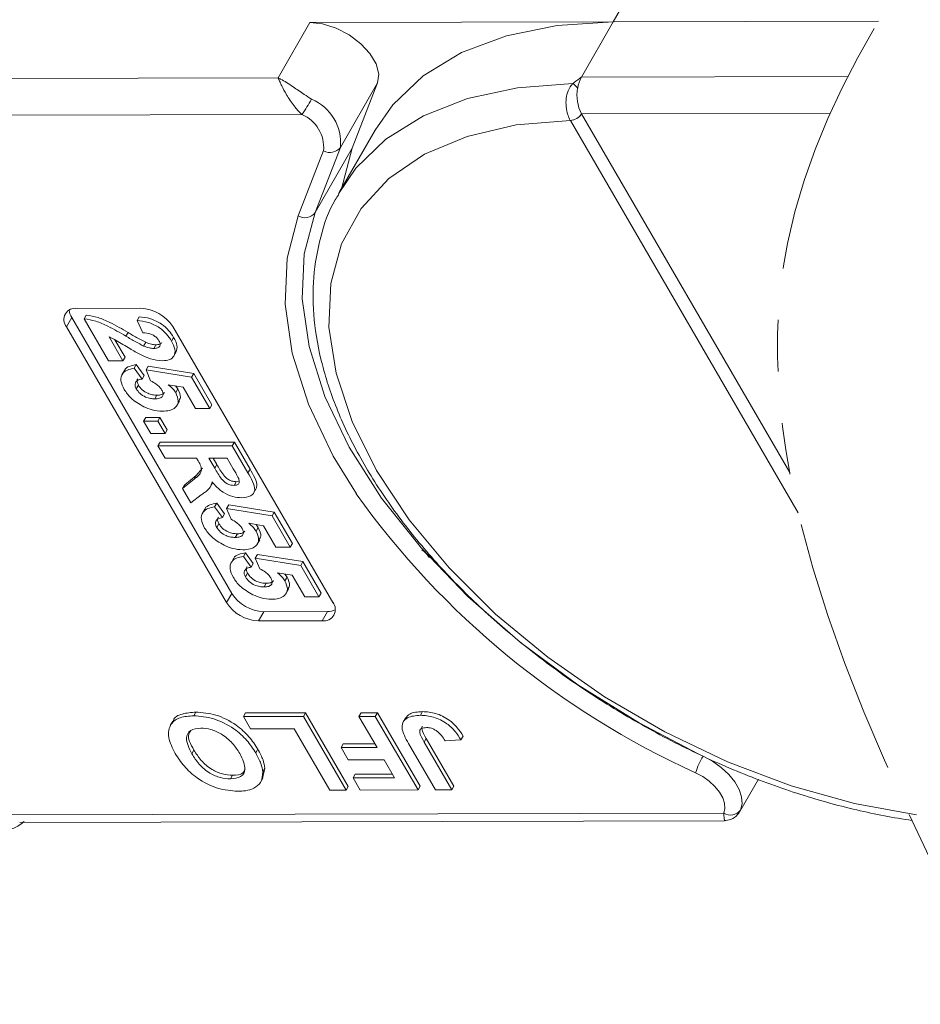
# Model space of a CAD drawing. Header units: millimetres. Extents: x 2471 to 3393, y -390 to 262.
# Tile 35 of 49: x 3143 to 3170, y 70 to 100. Entities that reach past the tile are written whole.
import ezdxf

# ---------------------------------------------------------------- set-up
doc = ezdxf.new("R2010")
doc.units = ezdxf.units.MM
doc.linetypes.add('PHANTOM2', pattern=[31.75, 15.875, -3.175, 3.175, -3.175, 3.175, -3.175])

msp = doc.modelspace()

# ---------------------------------------------------------------- linework, layer by layer
at = {"color": 7, "linetype": 'Continuous', "lineweight": 15}
for p, q in [((3160.957, 100.162), (3162.096, 102.144)), ((3151.638, 100.141), (3160.957, 100.162)), ((3159.981, 98.463), (3160.957, 100.162)), ((3169.108, 100.18), (3160.957, 100.162)), ((3151.638, 100.141), (3150.662, 98.442)), ((3150.662, 98.442), (3129.935, 98.396)), ((3168.17, 98.481), (3159.981, 98.463)), ((3152.577, 96.305), (3153.716, 98.287)), ((3152.937, 96.284), (3153.716, 98.287)), ((3129.937, 97.265), (3151.394, 97.312)), ((3159.64, 97.134), (3159.642, 97.131)), ((3159.984, 97.331), (3167.625, 97.348)), ((3159.985, 97.33), (3159.984, 97.331)), ((3166.38, 86.309), (3159.985, 97.33)), ((3153.641, 96.832), (3152.551, 94.935)), ((3159.642, 97.131), (3166.639, 85.072)), ((3151.798, 94.302), (3152.577, 96.305)), ((3152.937, 96.284), (3151.798, 94.302)), ((3152.605, 95.03), (3152.937, 96.284)), ((3152.059, 96.203), (3151.28, 94.2)), ((3144.484, 91.357), (3146.443, 91.361)), ((3144.704, 91.034), (3144.769, 91.147)), ((3146.33, 90.987), (3146.395, 91.1)), ((3144.321, 91.074), (3144.158, 90.79)), ((3149.076, 82.315), (3144.158, 90.79)), ((3149.239, 82.598), (3144.321, 91.074)), ((3145.454, 89.741), (3144.704, 91.034)), ((3146.507, 90.606), (3146.33, 90.987)), ((3147.424, 90.798), (3152.342, 82.322)), ((3145.467, 90.477), (3145.894, 89.742)), ((3145.986, 90.501), (3146.051, 90.614)), ((3145.649, 90.389), (3145.959, 89.855)), ((3146.531, 90.199), (3146.596, 90.313)), ((3146.839, 90.125), (3146.904, 90.238)), ((3147.388, 90.353), (3147.453, 90.466)), ((3147.453, 89.88), (3147.534, 90.022)), ((3145.894, 89.742), (3145.454, 89.741)), ((3145.894, 89.742), (3145.959, 89.855)), ((3146.24, 89.514), (3146.306, 89.627)), ((3146.306, 89.627), (3146.546, 89.298)), ((3146.608, 89.464), (3146.673, 89.577)), ((3146.673, 89.577), (3148.07, 89.352)), ((3145.942, 89.451), (3145.861, 89.309)), ((3146.24, 89.514), (3146.481, 89.185)), ((3146.481, 89.185), (3146.546, 89.298)), ((3146.746, 89.132), (3146.608, 89.464)), ((3146.608, 89.464), (3148.005, 89.239)), ((3148.005, 89.239), (3148.07, 89.352)), ((3148.07, 89.352), (3148.629, 88.389)), ((3146.305, 88.882), (3146.37, 88.995)), ((3147.743, 88.933), (3147.289, 89.009)), ((3147.513, 88.972), (3147.582, 88.879)), ((3148.005, 89.239), (3148.564, 88.275)), ((3146.875, 88.576), (3146.94, 88.689)), ((3147.517, 88.766), (3147.582, 88.879)), ((3148.125, 88.274), (3147.743, 88.933)), ((3147.546, 88.364), (3147.628, 88.506)), ((3148.564, 88.275), (3148.629, 88.389)), ((3148.564, 88.275), (3148.125, 88.274)), ((3146.528, 87.89), (3146.593, 88.003)), ((3146.528, 87.89), (3146.968, 87.891)), ((3146.749, 87.51), (3146.528, 87.89)), ((3146.593, 88.003), (3147.033, 88.004)), ((3146.968, 87.891), (3147.033, 88.004)), ((3146.968, 87.891), (3147.188, 87.511)), ((3147.033, 88.004), (3147.253, 87.624)), ((3147.188, 87.511), (3146.749, 87.51)), ((3147.188, 87.511), (3147.253, 87.624)), ((3146.969, 87.129), (3147.034, 87.243)), ((3147.034, 87.243), (3149.321, 87.248)), ((3149.255, 87.135), (3149.321, 87.248)), ((3149.321, 87.248), (3149.802, 86.418)), ((3146.969, 87.129), (3149.255, 87.135)), ((3147.19, 86.749), (3146.969, 87.129)), ((3149.255, 87.135), (3149.737, 86.305)), ((3148.157, 86.751), (3147.19, 86.749)), ((3148.207, 86.666), (3148.157, 86.751)), ((3149.095, 86.753), (3148.538, 86.752)), ((3148.538, 86.752), (3148.716, 86.446)), ((3148.669, 86.752), (3148.781, 86.559)), ((3148.716, 86.446), (3148.781, 86.559)), ((3149.283, 86.43), (3149.095, 86.753)), ((3148.147, 86.22), (3148.34, 86.447)), ((3149.737, 86.305), (3149.802, 86.418)), ((3147.726, 85.825), (3148.082, 86.107)), ((3147.726, 85.825), (3147.792, 85.938)), ((3147.792, 85.938), (3148.147, 86.22)), ((3148.082, 86.107), (3148.147, 86.22)), ((3148.571, 85.858), (3148.653, 86)), ((3149.308, 85.916), (3149.373, 86.029)), ((3149.373, 86.029), (3149.431, 86.039)), ((3147.984, 85.38), (3147.726, 85.825)), ((3149.907, 85.675), (3149.988, 85.817)), ((3148.298, 85.621), (3147.984, 85.38)), ((3148.712, 85.255), (3148.777, 85.368)), ((3148.777, 85.368), (3149.018, 85.039)), ((3148.414, 85.192), (3148.332, 85.05)), ((3148.712, 85.255), (3148.953, 84.925)), ((3148.953, 84.925), (3149.018, 85.039)), ((3149.079, 85.205), (3149.144, 85.318)), ((3149.218, 84.873), (3149.079, 85.205)), ((3149.079, 85.205), (3150.477, 84.979)), ((3149.144, 85.318), (3150.542, 85.093)), ((3150.477, 84.979), (3150.542, 85.093)), ((3150.542, 85.093), (3151.101, 84.129)), ((3148.776, 84.623), (3148.841, 84.736)), ((3150.214, 84.673), (3149.761, 84.75)), ((3150.477, 84.979), (3151.036, 84.016)), ((3149.346, 84.317), (3149.412, 84.43)), ((3149.985, 84.712), (3150.053, 84.62)), ((3149.988, 84.506), (3150.053, 84.62)), ((3150.596, 84.015), (3150.214, 84.673)), ((3150.018, 84.105), (3150.099, 84.247)), ((3151.036, 84.016), (3151.101, 84.129)), ((3149.595, 83.734), (3149.66, 83.847)), ((3149.66, 83.847), (3149.9, 83.517)), ((3151.036, 84.016), (3150.596, 84.015)), ((3149.296, 83.671), (3149.215, 83.529)), ((3149.595, 83.734), (3149.835, 83.404)), ((3149.835, 83.404), (3149.9, 83.517)), ((3149.962, 83.684), (3150.027, 83.797)), ((3150.101, 83.352), (3149.962, 83.684)), ((3149.962, 83.684), (3151.359, 83.458)), ((3150.027, 83.797), (3151.424, 83.572)), ((3151.359, 83.458), (3151.424, 83.572)), ((3151.424, 83.572), (3151.983, 82.608)), ((3149.659, 83.101), (3149.724, 83.215)), ((3151.097, 83.152), (3150.643, 83.229)), ((3151.359, 83.458), (3151.918, 82.495)), ((3150.867, 83.191), (3150.936, 83.098)), ((3150.871, 82.985), (3150.936, 83.098)), ((3151.479, 82.494), (3151.097, 83.152)), ((3150.229, 82.796), (3150.294, 82.909)), ((3150.9, 82.584), (3150.982, 82.726)), ((3149.239, 82.598), (3149.076, 82.315)), ((3151.918, 82.495), (3151.479, 82.494)), ((3151.918, 82.495), (3151.983, 82.608)), ((3150.22, 82.035), (3150.057, 81.752)), ((3152.179, 82.039), (3150.22, 82.035)), ((3152.179, 82.039), (3152.017, 81.756)), ((3152.017, 81.756), (3150.057, 81.752)), ((3148.068, 78.835), (3148.134, 78.948)), ((3149.596, 78.809), (3149.661, 78.922)), ((3149.596, 78.809), (3151.439, 78.813)), ((3149.815, 78.432), (3149.596, 78.809)), ((3149.661, 78.922), (3151.504, 78.926)), ((3151.439, 78.813), (3151.504, 78.926)), ((3151.439, 78.813), (3152.75, 76.553)), ((3151.504, 78.926), (3152.815, 76.666)), ((3153.147, 78.817), (3153.212, 78.93)), ((3153.147, 78.817), (3153.649, 78.818)), ((3153.702, 77.861), (3153.147, 78.817)), ((3153.212, 78.93), (3153.714, 78.931)), ((3153.649, 78.818), (3153.714, 78.931)), ((3153.649, 78.818), (3154.961, 76.558)), ((3153.714, 78.931), (3155.026, 76.671)), ((3154.581, 78.777), (3154.5, 78.636)), ((3155.036, 78.85), (3155.101, 78.963)), ((3147.432, 78.674), (3147.35, 78.533)), ((3151.155, 78.435), (3149.815, 78.432)), ((3152.248, 76.552), (3151.155, 78.435)), ((3155.15, 78.023), (3155.215, 78.136)), ((3155.215, 78.136), (3156.064, 76.673)), ((3156.28, 78.098), (3155.795, 78.068)), ((3156.28, 78.098), (3156.345, 78.212)), ((3148.012, 77.666), (3148.077, 77.779)), ((3149.976, 77.692), (3150.041, 77.805)), ((3152.596, 77.858), (3152.661, 77.971)), ((3152.596, 77.858), (3153.702, 77.861)), ((3152.815, 77.481), (3152.596, 77.858)), ((3152.661, 77.971), (3153.636, 77.974)), ((3155.497, 76.559), (3154.67, 77.984)), ((3155.15, 78.023), (3155.999, 76.56)), ((3153.92, 77.484), (3152.815, 77.481)), ((3154.24, 76.933), (3153.92, 77.484)), ((3150.258, 77.23), (3150.186, 76.904)), ((3150.193, 77.117), (3150.258, 77.23)), ((3149.196, 76.893), (3149.261, 77.006)), ((3150.114, 76.776), (3150.196, 76.917)), ((3152.967, 76.931), (3153.032, 77.044)), ((3152.967, 76.931), (3154.24, 76.933)), ((3153.185, 76.554), (3152.967, 76.931)), ((3153.032, 77.044), (3154.174, 77.046)), ((3164.849, 75.898), (3165.419, 76.89)), ((3152.75, 76.553), (3152.815, 76.666)), ((3154.961, 76.558), (3153.185, 76.554)), ((3154.961, 76.558), (3155.026, 76.671)), ((3155.999, 76.56), (3155.497, 76.559)), ((3155.999, 76.56), (3156.064, 76.673)), ((3152.75, 76.553), (3152.248, 76.552)), ((3164.354, 75.843), (3142.395, 75.795)), ((3142.723, 75.561), (3164.373, 75.609))]:
    msp.add_line(p, q, dxfattribs=at)
at = {"color": 7, "linetype": 'Continuous', "lineweight": 15, "flags": 128}
for points in [[(3160.957, 100.162), (3159.24, 100.053), (3157.676, 99.735), (3156.296, 99.215), (3155.124, 98.502), (3154.184, 97.609), (3153.641, 96.832)], [(3153.716, 98.287), (3153.753, 98.559), (3153.674, 98.867), (3153.485, 99.186), (3153.2, 99.491), (3152.843, 99.758), (3152.442, 99.966), (3152.03, 100.097), (3151.638, 100.141)], [(3159.714, 98.263), (3158.021, 98.138), (3156.481, 97.807), (3155.125, 97.278), (3153.975, 96.559), (3153.054, 95.664), (3152.515, 94.872)], [(3170.277, 75.795), (3168.373, 76.136), (3166.423, 76.682), (3164.468, 77.421), (3162.544, 78.338), (3160.691, 79.415), (3158.946, 80.632), (3157.343, 81.963), (3155.914, 83.382), (3154.688, 84.861), (3153.688, 86.37), (3152.936, 87.881), (3152.444, 89.361), (3152.225, 90.783), (3152.281, 92.118), (3152.612, 93.339), (3153.211, 94.422), (3154.067, 95.345), (3155.162, 96.091), (3156.474, 96.643), (3157.977, 96.992), (3159.642, 97.131)], [(3151.28, 94.2), (3150.938, 92.9), (3150.876, 91.485), (3151.095, 89.98), (3151.591, 88.413), (3152.355, 86.813), (3153.066, 85.653)], [(3163.573, 77.664), (3161.751, 78.616), (3159.869, 79.787), (3158.106, 81.089), (3156.495, 82.497), (3155.064, 83.985), (3153.841, 85.526), (3152.848, 87.091), (3152.102, 88.653), (3151.618, 90.183), (3151.404, 91.652), (3151.464, 93.033), (3151.798, 94.302)], [(3163.718, 77.595), (3164.008, 77.437), (3164.275, 77.247), (3164.507, 77.033), (3164.694, 76.804), (3164.828, 76.57), (3164.904, 76.342), (3164.918, 76.128), (3164.869, 75.939)], [(3163.49, 77.086), (3163.708, 76.967), (3163.908, 76.824), (3164.082, 76.664), (3164.222, 76.492), (3164.323, 76.317), (3164.38, 76.146), (3164.39, 75.985), (3164.354, 75.843)]]:
    msp.add_lwpolyline(points, dxfattribs=at)
at = {"color": 7, "linetype": 'Continuous', "lineweight": 15}
for centre, radius, start, end in [((3160.881, 97.967), 1.027, 151.137, 171.0902), ((3159.283, 97.634), 0.763, 40.1491, 55.5658), ((3161.078, 97.899), 1.233, 169.4134, 207.4295), ((3145.648, 101.255), 6.969, 325.5444, 330.1305), ((3151.128, 96.443), 1.455, 354.5664, 67.2376), ((3150.972, 96.306), 1.091, 354.5664, 67.2376), ((3159.62, 97.565), 0.432, 272.6947, 327.2216), ((3159.622, 97.561), 0.43, 272.7339, 327.5146), ((3152.262, 96.536), 0.391, 238.5972, 323.7029), ((3151.483, 94.533), 0.391, 238.5972, 323.7029), ((3144.429, 91.012), 0.349, 80.921, 219.3383), ((3144.752, 91.345), 0.51, 184.4162, 212.2288), ((3146.39, 90.133), 1.229, 32.7297, 87.5188), ((3174.197, 100.739), 25.964, 215.5235, 245.6452), ((3150.11, 82.98), 1.229, 212.7297, 267.5188), ((3150.273, 83.263), 1.229, 212.7297, 267.5188), ((3152.072, 82.101), 0.349, 260.921, 39.3383), ((3152.197, 82.549), 0.51, 268.0228, 295.8286), ((3166.103, 76.225), 2.751, 150.1208, 161.7639), ((3164.561, 76.165), 0.383, 237.2666, 323.7036)]:
    msp.add_arc(centre, radius, start, end, dxfattribs=at)
msp.add_ellipse((3154.974, 83.692), major_axis=(-0.322, 0.241), ratio=0.642726, start_param=4.005024, end_param=4.860077, dxfattribs=at)
at = {"color": 3, "linetype": 'PHANTOM2', "lineweight": 9, "ltscale": 0.5}
msp.add_spline([(3178.527, 142.626), (3183.104, 123.323), (3166.311, 93.351), (3172.9, 69.969)], degree=3, dxfattribs=at)
at = {"color": 7, "linetype": 'Continuous', "lineweight": 15}
for points, knots in [([(3150.662, 98.442), (3150.663, 98.441), (3150.669, 98.439), (3150.688, 98.429), (3150.712, 98.417), (3150.85, 98.345), (3151.086, 98.197), (3151.418, 97.961), (3151.616, 97.833), (3151.691, 97.784)], [0, 0, 0, 0, 0.005088, 0.020369, 0.070807, 0.089086, 0.500311, 0.809226, 1, 1, 1, 1]), ([(3151.394, 97.312), (3151.358, 97.347), (3151.284, 97.418), (3151.172, 97.552), (3151.057, 97.707), (3150.973, 97.838), (3150.873, 98.005), (3150.793, 98.156), (3150.727, 98.294), (3150.7, 98.354), (3150.686, 98.386), (3150.678, 98.405), (3150.671, 98.42), (3150.667, 98.43), (3150.664, 98.436), (3150.663, 98.439), (3150.662, 98.441), (3150.662, 98.442)], [0, 0, 0, 0, 0.1010295, 0.2049461, 0.3371683, 0.4742971, 0.5161999, 0.7436507, 0.8530899, 0.914248, 0.9321698, 0.9601369, 0.976545, 0.9861936, 0.994698, 0.9959318, 1, 1, 1, 1]), ([(3159.981, 98.463), (3159.98, 98.462), (3159.905, 98.409), (3159.813, 98.345), (3159.729, 98.276), (3159.714, 98.263)], [0, 0, 0, 0, 0.012087, 0.82463, 1, 1, 1, 1]), ([(3159.714, 98.263), (3159.695, 98.242), (3159.636, 98.176), (3159.56, 98.028), (3159.506, 97.808), (3159.504, 97.552), (3159.551, 97.313), (3159.613, 97.189), (3159.64, 97.134)], [0, 0, 0, 0, 0.07361, 0.225281, 0.412719, 0.616054, 0.826783, 1, 1, 1, 1]), ([(3152.526, 94.856), (3152.489, 94.801), (3152.225, 94.408), (3151.948, 93.557), (3151.717, 92.325), (3151.738, 91.004), (3151.985, 89.623), (3152.463, 88.196), (3153.166, 86.747), (3154.081, 85.301), (3155.192, 83.882), (3156.479, 82.514), (3157.922, 81.216), (3159.497, 80.009), (3161.179, 78.911), (3162.943, 77.938), (3164.761, 77.105), (3166.605, 76.427), (3168.408, 75.922), (3169.575, 75.701), (3170.133, 75.618)], [0, 0, 0, 0, 0.008583, 0.0609079, 0.1132403, 0.1660691, 0.2196553, 0.2739297, 0.3286434, 0.383549, 0.4384672, 0.4933295, 0.5481255, 0.6028664, 0.6575727, 0.7122689, 0.7669788, 0.8217225, 0.876527, 0.9278193, 0.9278193, 0.9278193, 0.9278193]), ([(3144.769, 91.147), (3144.888, 91.129), (3145.127, 91.092), (3145.57, 90.896), (3145.869, 90.721), (3146.051, 90.614)], [0, 0, 0, 0, 0.279551, 0.559332, 1, 1, 1, 1]), ([(3146.395, 91.1), (3146.508, 91.087), (3146.732, 91.06), (3147.07, 90.897), (3147.312, 90.681), (3147.406, 90.538), (3147.453, 90.466)], [0, 0, 0, 0, 0.280752, 0.55897, 0.779275, 1, 1, 1, 1]), ([(3144.704, 91.034), (3144.823, 91.015), (3145.062, 90.979), (3145.505, 90.783), (3145.804, 90.608), (3145.986, 90.501)], [0, 0, 0, 0, 0.279551, 0.559332, 1, 1, 1, 1]), ([(3146.33, 90.987), (3146.443, 90.973), (3146.667, 90.947), (3147.005, 90.784), (3147.247, 90.567), (3147.341, 90.424), (3147.388, 90.353)], [0, 0, 0, 0, 0.280752, 0.55897, 0.779275, 1, 1, 1, 1]), ([(3146.434, 89.935), (3146.323, 89.995), (3146.141, 90.094), (3145.896, 90.246), (3145.688, 90.376), (3145.541, 90.443), (3145.467, 90.477)], [0, 0, 0, 0, 0.339985, 0.560186, 0.78038, 1, 1, 1, 1]), ([(3145.986, 90.501), (3146.086, 90.442), (3146.265, 90.335), (3146.449, 90.241), (3146.531, 90.199)], [0, 0, 0, 0, 0.560235, 1, 1, 1, 1]), ([(3146.051, 90.614), (3146.151, 90.555), (3146.33, 90.448), (3146.515, 90.354), (3146.596, 90.313)], [0, 0, 0, 0, 0.5602349, 1, 1, 1, 1]), ([(3147.002, 90.36), (3146.984, 90.387), (3146.948, 90.443), (3146.857, 90.517), (3146.701, 90.591), (3146.587, 90.6), (3146.507, 90.606)], [0, 0, 0, 0, 0.187236, 0.374084, 0.560696, 1, 1, 1, 1]), ([(3146.531, 90.199), (3146.59, 90.176), (3146.696, 90.135), (3146.795, 90.128), (3146.839, 90.125)], [0, 0, 0, 0, 0.560117, 1, 1, 1, 1]), ([(3146.596, 90.313), (3146.655, 90.29), (3146.762, 90.248), (3146.86, 90.241), (3146.904, 90.238)], [0, 0, 0, 0, 0.5601166, 1, 1, 1, 1]), ([(3146.839, 90.125), (3146.88, 90.127), (3146.964, 90.131), (3147.038, 90.187), (3147.047, 90.272), (3147.017, 90.331), (3147.002, 90.36)], [0, 0, 0, 0, 0.2806635, 0.5594614, 0.7793655, 1, 1, 1, 1]), ([(3146.904, 90.238), (3146.947, 90.239), (3147.03, 90.242), (3147.071, 90.286), (3147.091, 90.307)], [0, 0, 0, 0, 0.520649, 1, 1, 1, 1]), ([(3147.388, 90.353), (3147.431, 90.267), (3147.518, 90.096), (3147.484, 89.889), (3147.34, 89.764), (3147.192, 89.751), (3147.118, 89.744)], [0, 0, 0, 0, 0.280568, 0.55975, 0.779795, 1, 1, 1, 1]), ([(3147.453, 90.466), (3147.499, 90.379), (3147.588, 90.209), (3147.544, 90.075), (3147.523, 90.009)], [0, 0, 0, 0, 0.511088, 1, 1, 1, 1]), ([(3147.118, 89.744), (3146.993, 89.757), (3146.769, 89.78), (3146.537, 89.888), (3146.434, 89.935)], [0, 0, 0, 0, 0.558458, 1, 1, 1, 1]), ([(3145.944, 89.432), (3145.946, 89.443), (3145.96, 89.513), (3146.092, 89.584), (3146.234, 89.613), (3146.306, 89.627)], [0, 0, 0, 0, 0.0835018, 0.5413674, 1, 1, 1, 1]), ([(3145.933, 88.865), (3145.889, 88.956), (3145.801, 89.138), (3145.859, 89.35), (3146.02, 89.474), (3146.167, 89.501), (3146.24, 89.514)], [0, 0, 0, 0, 0.279948, 0.559031, 0.779331, 1, 1, 1, 1]), ([(3146.481, 89.185), (3146.436, 89.176), (3146.345, 89.159), (3146.275, 89.082), (3146.257, 88.986), (3146.289, 88.917), (3146.305, 88.882)], [0, 0, 0, 0, 0.2802995, 0.5599611, 0.7800424, 1, 1, 1, 1]), ([(3146.356, 89.195), (3146.352, 89.192), (3146.327, 89.168), (3146.324, 89.097), (3146.355, 89.029), (3146.37, 88.995)], [0, 0, 0, 0, 0.083768, 0.542013, 1, 1, 1, 1]), ([(3146.37, 88.995), (3146.404, 88.947), (3146.473, 88.85), (3146.642, 88.742), (3146.805, 88.695), (3146.895, 88.691), (3146.94, 88.689)], [0, 0, 0, 0, 0.279573, 0.558664, 0.778923, 1, 1, 1, 1]), ([(3147.083, 88.856), (3147.062, 88.886), (3147.02, 88.947), (3146.904, 89.046), (3146.806, 89.1), (3146.746, 89.132)], [0, 0, 0, 0, 0.279963, 0.560065, 1, 1, 1, 1]), ([(3147.289, 89.009), (3147.341, 88.967), (3147.433, 88.89), (3147.491, 88.804), (3147.517, 88.766)], [0, 0, 0, 0, 0.559888, 1, 1, 1, 1]), ([(3146.535, 88.335), (3146.391, 88.418), (3146.133, 88.566), (3145.994, 88.774), (3145.933, 88.865)], [0, 0, 0, 0, 0.558353, 1, 1, 1, 1]), ([(3146.305, 88.882), (3146.339, 88.834), (3146.408, 88.737), (3146.577, 88.629), (3146.74, 88.582), (3146.83, 88.578), (3146.875, 88.576)], [0, 0, 0, 0, 0.279573, 0.558664, 0.778923, 1, 1, 1, 1]), ([(3146.875, 88.576), (3146.926, 88.579), (3147.027, 88.583), (3147.12, 88.648), (3147.135, 88.749), (3147.1, 88.82), (3147.083, 88.856)], [0, 0, 0, 0, 0.280898, 0.55946, 0.779497, 1, 1, 1, 1]), ([(3146.94, 88.689), (3146.992, 88.691), (3147.093, 88.694), (3147.146, 88.746), (3147.171, 88.771)], [0, 0, 0, 0, 0.518665, 1, 1, 1, 1]), ([(3147.517, 88.766), (3147.554, 88.676), (3147.63, 88.496), (3147.528, 88.309), (3147.342, 88.209), (3147.184, 88.2), (3147.105, 88.196)], [0, 0, 0, 0, 0.2790069, 0.5586194, 0.7790735, 1, 1, 1, 1]), ([(3147.582, 88.879), (3147.625, 88.787), (3147.694, 88.638), (3147.627, 88.539), (3147.602, 88.501)], [0, 0, 0, 0, 0.621608, 1, 1, 1, 1]), ([(3147.105, 88.196), (3147.002, 88.203), (3146.818, 88.216), (3146.621, 88.299), (3146.535, 88.335)], [0, 0, 0, 0, 0.5595341, 1, 1, 1, 1]), ([(3148.082, 86.107), (3148.18, 86.179), (3148.315, 86.278), (3148.302, 86.506), (3148.238, 86.613), (3148.207, 86.666)], [0, 0, 0, 0, 0.561022, 0.779295, 1, 1, 1, 1]), ([(3148.781, 86.559), (3148.842, 86.447), (3148.917, 86.307), (3149.062, 86.144), (3149.162, 86.077), (3149.273, 86.035), (3149.34, 86.031), (3149.373, 86.029)], [0, 0, 0, 0, 0.500962, 0.625785, 0.750436, 0.875032, 1, 1, 1, 1]), ([(3148.716, 86.446), (3148.776, 86.334), (3148.852, 86.194), (3148.997, 86.031), (3149.097, 85.963), (3149.208, 85.922), (3149.275, 85.918), (3149.308, 85.916)], [0, 0, 0, 0, 0.500962, 0.625785, 0.750436, 0.875032, 1, 1, 1, 1]), ([(3149.451, 86.128), (3149.421, 86.184), (3149.367, 86.285), (3149.309, 86.386), (3149.283, 86.43)], [0, 0, 0, 0, 0.559921, 1, 1, 1, 1]), ([(3149.737, 86.305), (3149.787, 86.215), (3149.888, 86.036), (3149.966, 85.807), (3149.911, 85.667), (3149.796, 85.563), (3149.647, 85.547), (3149.549, 85.536)], [0, 0, 0, 0, 0.251143, 0.500527, 0.625735, 0.75105, 1, 1, 1, 1]), ([(3149.802, 86.418), (3149.852, 86.328), (3149.951, 86.15), (3150.035, 85.925), (3149.989, 85.832), (3149.976, 85.805)], [0, 0, 0, 0, 0.4173287, 0.8317341, 1, 1, 1, 1]), ([(3148.632, 86.03), (3148.618, 85.97), (3148.594, 85.87), (3148.495, 85.769), (3148.4, 85.692), (3148.332, 85.644), (3148.298, 85.621)], [0, 0, 0, 0, 0.339579, 0.559591, 0.779787, 1, 1, 1, 1]), ([(3149.549, 85.536), (3149.457, 85.542), (3149.273, 85.555), (3148.99, 85.683), (3148.775, 85.855), (3148.68, 85.972), (3148.632, 86.03)], [0, 0, 0, 0, 0.2799536, 0.5589329, 0.7791735, 1, 1, 1, 1]), ([(3149.308, 85.916), (3149.344, 85.919), (3149.415, 85.924), (3149.487, 85.997), (3149.464, 86.078), (3149.451, 86.128)], [0, 0, 0, 0, 0.281129, 0.561183, 1, 1, 1, 1]), ([(3148.415, 85.173), (3148.418, 85.184), (3148.431, 85.254), (3148.563, 85.325), (3148.706, 85.354), (3148.777, 85.368)], [0, 0, 0, 0, 0.083502, 0.541367, 1, 1, 1, 1]), ([(3148.404, 84.606), (3148.36, 84.697), (3148.272, 84.879), (3148.33, 85.091), (3148.491, 85.215), (3148.638, 85.241), (3148.712, 85.255)], [0, 0, 0, 0, 0.279948, 0.559031, 0.779331, 1, 1, 1, 1]), ([(3148.953, 84.925), (3148.907, 84.917), (3148.817, 84.9), (3148.746, 84.823), (3148.728, 84.726), (3148.76, 84.657), (3148.776, 84.623)], [0, 0, 0, 0, 0.2802995, 0.5599611, 0.7800424, 1, 1, 1, 1]), ([(3148.827, 84.936), (3148.823, 84.932), (3148.799, 84.909), (3148.796, 84.838), (3148.826, 84.77), (3148.841, 84.736)], [0, 0, 0, 0, 0.0837684, 0.5420129, 1, 1, 1, 1]), ([(3148.841, 84.736), (3148.876, 84.688), (3148.944, 84.591), (3149.114, 84.483), (3149.277, 84.436), (3149.366, 84.432), (3149.412, 84.43)], [0, 0, 0, 0, 0.279573, 0.558664, 0.778923, 1, 1, 1, 1]), ([(3149.554, 84.596), (3149.534, 84.627), (3149.492, 84.688), (3149.376, 84.787), (3149.278, 84.84), (3149.218, 84.873)], [0, 0, 0, 0, 0.279963, 0.560065, 1, 1, 1, 1]), ([(3149.761, 84.75), (3149.813, 84.707), (3149.905, 84.631), (3149.963, 84.544), (3149.988, 84.506)], [0, 0, 0, 0, 0.559888, 1, 1, 1, 1]), ([(3149.006, 84.076), (3148.862, 84.159), (3148.604, 84.307), (3148.465, 84.514), (3148.404, 84.606)], [0, 0, 0, 0, 0.558353, 1, 1, 1, 1]), ([(3148.776, 84.623), (3148.811, 84.574), (3148.879, 84.478), (3149.049, 84.369), (3149.212, 84.322), (3149.301, 84.319), (3149.346, 84.317)], [0, 0, 0, 0, 0.279573, 0.558664, 0.778923, 1, 1, 1, 1]), ([(3149.346, 84.317), (3149.397, 84.319), (3149.499, 84.324), (3149.591, 84.389), (3149.606, 84.49), (3149.572, 84.561), (3149.554, 84.596)], [0, 0, 0, 0, 0.280898, 0.55946, 0.779497, 1, 1, 1, 1]), ([(3149.412, 84.43), (3149.464, 84.432), (3149.565, 84.434), (3149.617, 84.487), (3149.642, 84.512)], [0, 0, 0, 0, 0.518665, 1, 1, 1, 1]), ([(3149.988, 84.506), (3150.026, 84.417), (3150.102, 84.237), (3149.999, 84.05), (3149.814, 83.95), (3149.656, 83.941), (3149.577, 83.937)], [0, 0, 0, 0, 0.279007, 0.558619, 0.779074, 1, 1, 1, 1]), ([(3150.053, 84.62), (3150.096, 84.527), (3150.165, 84.379), (3150.098, 84.28), (3150.073, 84.242)], [0, 0, 0, 0, 0.621608, 1, 1, 1, 1]), ([(3149.577, 83.937), (3149.474, 83.944), (3149.289, 83.956), (3149.093, 84.039), (3149.006, 84.076)], [0, 0, 0, 0, 0.559534, 1, 1, 1, 1]), ([(3149.298, 83.652), (3149.3, 83.663), (3149.314, 83.733), (3149.446, 83.804), (3149.588, 83.833), (3149.66, 83.847)], [0, 0, 0, 0, 0.083502, 0.541367, 1, 1, 1, 1]), ([(3149.287, 83.085), (3149.243, 83.176), (3149.155, 83.358), (3149.213, 83.57), (3149.374, 83.694), (3149.521, 83.72), (3149.595, 83.734)], [0, 0, 0, 0, 0.279948, 0.559031, 0.779331, 1, 1, 1, 1]), ([(3149.835, 83.404), (3149.79, 83.396), (3149.699, 83.379), (3149.629, 83.302), (3149.611, 83.205), (3149.643, 83.136), (3149.659, 83.101)], [0, 0, 0, 0, 0.2803, 0.559961, 0.780042, 1, 1, 1, 1]), ([(3149.71, 83.415), (3149.706, 83.411), (3149.681, 83.387), (3149.679, 83.317), (3149.709, 83.249), (3149.724, 83.215)], [0, 0, 0, 0, 0.0837684, 0.5420129, 1, 1, 1, 1]), ([(3149.724, 83.215), (3149.758, 83.166), (3149.827, 83.07), (3149.996, 82.962), (3150.159, 82.914), (3150.249, 82.911), (3150.294, 82.909)], [0, 0, 0, 0, 0.279573, 0.558664, 0.778923, 1, 1, 1, 1]), ([(3150.437, 83.075), (3150.416, 83.106), (3150.374, 83.167), (3150.259, 83.266), (3150.16, 83.319), (3150.101, 83.352)], [0, 0, 0, 0, 0.279963, 0.560065, 1, 1, 1, 1]), ([(3150.643, 83.229), (3150.695, 83.186), (3150.787, 83.11), (3150.845, 83.023), (3150.871, 82.985)], [0, 0, 0, 0, 0.5598879, 1, 1, 1, 1]), ([(3149.889, 82.555), (3149.745, 82.637), (3149.487, 82.786), (3149.348, 82.993), (3149.287, 83.085)], [0, 0, 0, 0, 0.558353, 1, 1, 1, 1]), ([(3149.659, 83.101), (3149.693, 83.053), (3149.762, 82.957), (3149.931, 82.848), (3150.094, 82.801), (3150.184, 82.798), (3150.229, 82.796)], [0, 0, 0, 0, 0.279573, 0.558664, 0.778923, 1, 1, 1, 1]), ([(3150.229, 82.796), (3150.28, 82.798), (3150.381, 82.803), (3150.474, 82.868), (3150.489, 82.969), (3150.454, 83.04), (3150.437, 83.075)], [0, 0, 0, 0, 0.280898, 0.55946, 0.779497, 1, 1, 1, 1]), ([(3150.294, 82.909), (3150.346, 82.91), (3150.447, 82.913), (3150.5, 82.965), (3150.525, 82.991)], [0, 0, 0, 0, 0.5186651, 1, 1, 1, 1]), ([(3150.871, 82.985), (3150.909, 82.896), (3150.984, 82.716), (3150.882, 82.528), (3150.696, 82.429), (3150.538, 82.42), (3150.459, 82.415)], [0, 0, 0, 0, 0.279007, 0.558619, 0.779074, 1, 1, 1, 1]), ([(3150.936, 83.098), (3150.979, 83.006), (3151.048, 82.858), (3150.981, 82.758), (3150.956, 82.721)], [0, 0, 0, 0, 0.621608, 1, 1, 1, 1]), ([(3150.459, 82.415), (3150.356, 82.423), (3150.172, 82.435), (3149.975, 82.518), (3149.889, 82.555)], [0, 0, 0, 0, 0.559534, 1, 1, 1, 1]), ([(3147.503, 77.676), (3147.419, 77.843), (3147.252, 78.176), (3147.321, 78.582), (3147.631, 78.805), (3147.922, 78.825), (3148.068, 78.835)], [0, 0, 0, 0, 0.280551, 0.559488, 0.779434, 1, 1, 1, 1]), ([(3147.438, 78.654), (3147.439, 78.667), (3147.457, 78.791), (3147.711, 78.911), (3147.992, 78.936), (3148.134, 78.948)], [0, 0, 0, 0, 0.05675, 0.527711, 1, 1, 1, 1]), ([(3148.068, 78.835), (3148.271, 78.82), (3148.674, 78.79), (3149.288, 78.479), (3149.724, 78.084), (3149.892, 77.823), (3149.976, 77.692)], [0, 0, 0, 0, 0.2799425, 0.558704, 0.7790449, 1, 1, 1, 1]), ([(3148.134, 78.948), (3148.336, 78.933), (3148.739, 78.904), (3149.353, 78.592), (3149.789, 78.197), (3149.957, 77.936), (3150.041, 77.805)], [0, 0, 0, 0, 0.2799425, 0.558704, 0.7790449, 1, 1, 1, 1]), ([(3154.478, 78.414), (3154.475, 78.489), (3154.47, 78.639), (3154.652, 78.822), (3154.891, 78.839), (3155.036, 78.85)], [0, 0, 0, 0, 0.280122, 0.560355, 1, 1, 1, 1]), ([(3154.579, 78.759), (3154.615, 78.807), (3154.716, 78.943), (3154.951, 78.955), (3155.101, 78.963)], [0, 0, 0, 0, 0.358473, 1, 1, 1, 1]), ([(3155.036, 78.85), (3155.168, 78.842), (3155.432, 78.826), (3155.841, 78.622), (3156.116, 78.356), (3156.225, 78.184), (3156.28, 78.098)], [0, 0, 0, 0, 0.280246, 0.558416, 0.778827, 1, 1, 1, 1]), ([(3155.101, 78.963), (3155.234, 78.955), (3155.497, 78.939), (3155.906, 78.735), (3156.181, 78.469), (3156.291, 78.298), (3156.345, 78.212)], [0, 0, 0, 0, 0.280246, 0.558416, 0.778827, 1, 1, 1, 1]), ([(3148.288, 78.458), (3148.172, 78.444), (3147.94, 78.415), (3147.787, 78.116), (3147.927, 77.837), (3148.012, 77.666)], [0, 0, 0, 0, 0.279991, 0.559768, 1, 1, 1, 1]), ([(3147.978, 78.381), (3147.952, 78.345), (3147.845, 78.196), (3147.977, 77.959), (3148.077, 77.779)], [0, 0, 0, 0, 0.241235, 1, 1, 1, 1]), ([(3149.482, 77.676), (3149.414, 77.783), (3149.279, 77.996), (3148.957, 78.268), (3148.594, 78.433), (3148.39, 78.45), (3148.288, 78.458)], [0, 0, 0, 0, 0.281021, 0.560116, 0.779939, 1, 1, 1, 1]), ([(3154.67, 77.984), (3154.623, 78.065), (3154.54, 78.21), (3154.497, 78.351), (3154.478, 78.414)], [0, 0, 0, 0, 0.560294, 1, 1, 1, 1]), ([(3155.222, 78.473), (3155.164, 78.47), (3155.076, 78.464), (3155.012, 78.401), (3155.011, 78.26), (3155.088, 78.128), (3155.15, 78.023)], [0, 0, 0, 0, 0.249396, 0.374426, 0.499454, 1, 1, 1, 1]), ([(3155.091, 78.516), (3155.089, 78.515), (3155.071, 78.497), (3155.086, 78.367), (3155.158, 78.239), (3155.215, 78.136)], [0, 0, 0, 0, 0.024971, 0.219843, 1, 1, 1, 1]), ([(3155.564, 78.349), (3155.534, 78.37), (3155.474, 78.412), (3155.352, 78.464), (3155.272, 78.47), (3155.222, 78.473)], [0, 0, 0, 0, 0.2806722, 0.5608436, 1, 1, 1, 1]), ([(3155.795, 78.068), (3155.76, 78.123), (3155.699, 78.22), (3155.605, 78.31), (3155.564, 78.349)], [0, 0, 0, 0, 0.561018, 1, 1, 1, 1]), ([(3148.077, 77.779), (3148.144, 77.673), (3148.278, 77.461), (3148.595, 77.187), (3148.958, 77.027), (3149.16, 77.013), (3149.261, 77.006)], [0, 0, 0, 0, 0.281087, 0.560013, 0.779691, 1, 1, 1, 1]), ([(3150.041, 77.805), (3150.102, 77.695), (3150.209, 77.498), (3150.243, 77.312), (3150.258, 77.23)], [0, 0, 0, 0, 0.560171, 1, 1, 1, 1]), ([(3149.421, 76.517), (3149.217, 76.532), (3148.81, 76.563), (3148.192, 76.882), (3147.757, 77.281), (3147.588, 77.544), (3147.503, 77.676)], [0, 0, 0, 0, 0.279831, 0.558669, 0.779006, 1, 1, 1, 1]), ([(3148.012, 77.666), (3148.079, 77.56), (3148.213, 77.348), (3148.53, 77.074), (3148.893, 76.914), (3149.095, 76.9), (3149.196, 76.893)], [0, 0, 0, 0, 0.281087, 0.560013, 0.779691, 1, 1, 1, 1]), ([(3149.196, 76.893), (3149.313, 76.906), (3149.547, 76.931), (3149.708, 77.226), (3149.568, 77.505), (3149.482, 77.676)], [0, 0, 0, 0, 0.280278, 0.559877, 1, 1, 1, 1]), ([(3149.976, 77.692), (3150.037, 77.582), (3150.144, 77.385), (3150.178, 77.199), (3150.193, 77.117)], [0, 0, 0, 0, 0.560171, 1, 1, 1, 1]), ([(3149.261, 77.006), (3149.386, 77.014), (3149.576, 77.026), (3149.627, 77.152), (3149.645, 77.194)], [0, 0, 0, 0, 0.659913, 1, 1, 1, 1]), ([(3150.193, 77.117), (3150.185, 76.997), (3150.172, 76.782), (3149.997, 76.66), (3149.92, 76.607)], [0, 0, 0, 0, 0.5599557, 1, 1, 1, 1]), ([(3149.92, 76.607), (3149.837, 76.577), (3149.688, 76.524), (3149.503, 76.519), (3149.421, 76.517)], [0, 0, 0, 0, 0.559564, 1, 1, 1, 1]), ([(3164.373, 75.609), (3164.373, 75.609), (3164.377, 75.605), (3164.37, 75.646), (3164.359, 75.784), (3164.354, 75.843)], [0, 0, 0, 0, 0.0045186, 0.5696109, 1, 1, 1, 1]), ([(3164.372, 75.615), (3164.44, 75.62), (3164.591, 75.63), (3164.776, 75.77), (3164.84, 75.89), (3164.866, 75.939)], [0, 0, 0, 0, 0.327834, 0.726656, 1, 1, 1, 1]), ([(3142.382, 75.376), (3142.419, 75.374), (3142.519, 75.367), (3142.676, 75.444), (3142.785, 75.53), (3142.85, 75.583), (3142.855, 75.586)], [0, 0, 0, 0, 0.210793, 0.570573, 0.968108, 1, 1, 1, 1])]:
    msp.add_open_spline(points, degree=3, knots=knots, dxfattribs=at)

doc.saveas('drawing.dxf')
